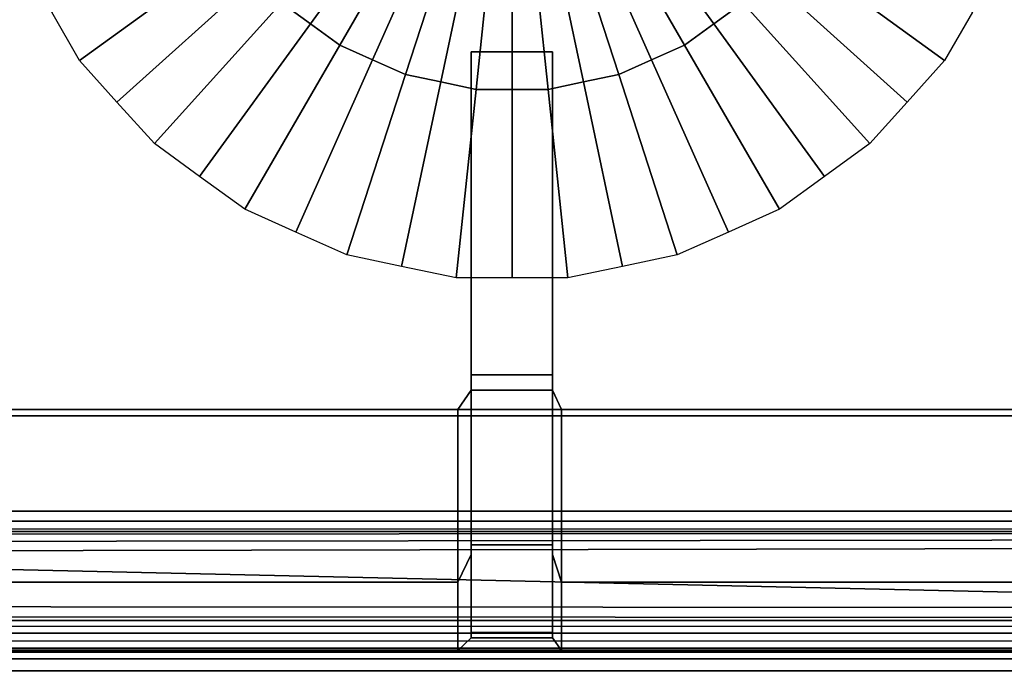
# Model space of a CAD drawing. Extents: x -11.5 to 11.5, y -9.9 to 10.6.
# Tile 22 of 33: x 4.2 to 8, y -6.4 to -3.9. Entities that reach past the tile are written whole.
import ezdxf

# ---------------------------------------------------------------- set-up
doc = ezdxf.new("R2010")
doc.units = 0
for name, color, linetype in [('CAST_IRON_-_PLATES_4', 27, 'CONTINUOUS'), ('GALVANIZED_METAL', 252, 'CONTINUOUS'), ('STAINLESS_STEEL', 251, 'CONTINUOUS')]:
    doc.layers.add(name, color=color, linetype=linetype)

msp = doc.modelspace()

# ---------------------------------------------------------------- linework, layer by layer
at = {"layer": 'CAST_IRON_-_PLATES_4'}
for points in [[(5.9393, -3.9894, 2.348), (6.2574, -3.9894, 2.348), (6.2574, -5.2511, 2.348), (5.9393, -5.2511, 2.348)], [(5.9393, -5.2511, 2.348), (5.9393, -5.3106, 1.9362), (5.9393, -3.9894, 2.0615), (5.9393, -3.9894, 2.348)], [(5.9393, -5.3106, 1.9362), (6.2574, -5.3106, 1.9362), (6.2574, -3.9894, 2.0615), (5.9393, -3.9894, 2.0615)], [(6.2574, -3.9894, 2.0615), (6.2574, -3.9894, 2.348), (5.9393, -3.9894, 2.348), (5.9393, -3.9894, 2.0615)], [(6.2574, -5.3106, 1.9362), (6.2574, -5.2511, 2.348), (6.2574, -3.9894, 2.348), (6.2574, -3.9894, 2.0615)], [(5.9393, -5.2511, 2.348), (6.2574, -5.2511, 2.348), (6.2574, -5.9153, 2.348), (5.9393, -5.9153, 2.348)], [(5.9393, -5.9153, 2.348), (5.9393, -5.9533, 1.9362), (5.9393, -5.3106, 1.9362), (5.9393, -5.2511, 2.348)], [(6.2574, -5.9533, 1.9362), (6.2574, -5.9153, 2.348), (6.2574, -5.2511, 2.348), (6.2574, -5.3106, 1.9362)], [(5.9393, -5.3106, 1.9362), (5.9393, -5.9533, 1.9362), (5.8876, -6.0612, 0.7707), (5.8876, -5.3865, 0.7708)], [(6.2574, -5.3106, 1.9362), (5.9393, -5.3106, 1.9362), (5.8876, -5.3865, 0.7708), (6.2919, -5.3865, 0.7708)], [(6.2574, -5.3106, 1.9362), (6.2919, -5.3865, 0.7708), (6.2919, -6.0612, 0.7707), (6.2574, -5.9533, 1.9362)], [(0.9104, -5.4109, 0.5503), (0.3272, -6.2107, 0.5502), (5.8876, -6.2107, 0.5502), (5.8876, -5.4109, 0.5503)], [(5.8876, -6.0612, 0.7707), (0.4052, -6.0612, 0.7707), (0.9106, -5.3865, 0.7708), (5.8876, -5.3865, 0.7708)], [(5.8876, -5.3865, 0.7708), (0.9106, -5.3865, 0.7708), (0.9104, -5.4109, 0.5503), (5.8876, -5.4109, 0.5503)], [(6.2919, -5.3865, 0.7708), (5.8876, -5.3865, 0.7708), (5.8876, -5.4109, 0.5503), (6.2919, -5.4109, 0.5503)], [(5.8876, -6.2107, 0.5502), (6.2919, -6.2107, 0.5502), (6.2919, -5.4109, 0.5503), (5.8876, -5.4109, 0.5503)], [(10.4427, -6.0612, 0.7707), (6.2919, -6.0612, 0.7707), (6.2919, -5.3865, 0.7708), (9.5996, -5.3865, 0.7708)], [(9.5996, -5.3865, 0.7708), (6.2919, -5.3865, 0.7708), (6.2919, -5.4109, 0.5503), (9.6168, -5.4109, 0.5503)], [(6.2919, -6.2107, 0.5502), (10.4452, -6.2107, 0.5502), (9.6168, -5.4109, 0.5503), (6.2919, -5.4109, 0.5503)], [(5.9393, -5.9153, 2.348), (6.2574, -5.9153, 2.348), (6.2574, -6.2581, 2.348), (5.9393, -6.2581, 2.348)], [(5.9393, -6.2581, 2.348), (5.9393, -6.2781, 1.9362), (5.9393, -5.9533, 1.9362), (5.9393, -5.9153, 2.348)], [(6.2574, -6.2781, 1.9362), (6.2574, -6.2581, 2.348), (6.2574, -5.9153, 2.348), (6.2574, -5.9533, 1.9362)], [(5.9393, -6.2781, 1.9362), (5.8876, -6.3282, 0.7553), (5.8876, -6.0612, 0.7707), (5.9393, -5.9533, 1.9362)], [(6.2574, -5.9533, 1.9362), (6.2919, -6.0612, 0.7707), (6.2919, -6.3282, 0.7553), (6.2574, -6.2781, 1.9362)], [(5.8876, -6.3282, 0.7553), (0.2265, -6.3282, 0.7553), (0.4052, -6.0612, 0.7707), (5.8876, -6.0612, 0.7707)], [(10.6271, -6.3282, 0.7553), (6.2919, -6.3282, 0.7553), (6.2919, -6.0612, 0.7707), (10.4427, -6.0612, 0.7707)], [(5.8876, -6.2107, 0.5502), (0.3272, -6.2107, 0.5502), (0.0742, -6.3349, 0.55), (5.8876, -6.3349, 0.55)], [(5.8876, -6.3349, 0.55), (6.2919, -6.3349, 0.55), (6.2919, -6.2107, 0.5502), (5.8876, -6.2107, 0.5502)], [(6.2919, -6.3349, 0.55), (10.8944, -6.3349, 0.55), (10.4452, -6.2107, 0.5502), (6.2919, -6.2107, 0.5502)], [(5.9393, -6.2581, 2.348), (6.2574, -6.2581, 2.348), (6.2574, -6.2781, 1.9362), (5.9393, -6.2781, 1.9362)], [(6.2574, -6.2781, 1.9362), (6.2919, -6.3282, 0.7553), (5.8876, -6.3282, 0.7553), (5.9393, -6.2781, 1.9362)], [(5.8876, -6.3349, 0.55), (0.0742, -6.3349, 0.55), (0.0852, -6.3273, 0.7078), (5.8876, -6.3273, 0.7078)], [(5.8876, -6.3273, 0.7078), (0.0852, -6.3273, 0.7078), (0.2265, -6.3282, 0.7553), (5.8876, -6.3282, 0.7553)], [(6.2919, -6.3273, 0.7078), (5.8876, -6.3273, 0.7078), (5.8876, -6.3282, 0.7553), (6.2919, -6.3282, 0.7553)], [(6.2919, -6.3349, 0.55), (5.8876, -6.3349, 0.55), (5.8876, -6.3273, 0.7078), (6.2919, -6.3273, 0.7078)], [(10.8114, -6.3273, 0.7077), (6.2919, -6.3273, 0.7078), (6.2919, -6.3282, 0.7553), (10.6271, -6.3282, 0.7553)], [(10.8944, -6.3349, 0.55), (6.2919, -6.3349, 0.55), (6.2919, -6.3273, 0.7078), (10.8114, -6.3273, 0.7077)]]:
    msp.add_3dface(points, dxfattribs=at)
at = {"layer": 'GALVANIZED_METAL'}
msp.add_3dface([(-10.8114, 9.0054, -1.7317), (-10.8114, -8.9641, -1.7317), (10.8114, -9.2996, -1.7317), (10.8114, 9.0054, -1.7317)], dxfattribs=at)
at = {"layer": 'STAINLESS_STEEL'}
for points in [[(10.1507, 9.5202, 0.249), (1.0867, -5.7839, 0.249), (0.5118, -5.2257, 0.249), (0.5118, 9.5207, 0.249)], [(10.1507, 9.5202, 0.249), (10.1507, -5.7839, 0.249), (1.0867, -5.7839, 0.249)], [(5.7319, -3.3018, 0.6659), (5.3118, -3.88, 0.6659), (5.1979, -3.7973, 0.6659), (5.6788, -3.2632, 0.6659)], [(6.5194, -3.2632, 0.6659), (7.0003, -3.7973, 0.6659), (6.8864, -3.88, 0.6659), (6.4663, -3.3018, 0.6659)], [(5.785, -3.3404, 0.6659), (5.4257, -3.9628, 0.6659), (5.3118, -3.88, 0.6659), (5.7319, -3.3018, 0.6659)], [(6.4663, -3.3018, 0.6659), (6.8864, -3.88, 0.6659), (6.7725, -3.9628, 0.6659), (6.4132, -3.3404, 0.6659)], [(5.845, -3.3671, 0.6659), (5.5543, -4.02, 0.6659), (5.4257, -3.9628, 0.6659), (5.785, -3.3404, 0.6659)], [(6.4132, -3.3404, 0.6659), (6.7725, -3.9628, 0.6659), (6.6439, -4.02, 0.6659), (6.3532, -3.3671, 0.6659)], [(5.905, -3.3938, 0.6659), (5.6829, -4.0773, 0.6659), (5.5543, -4.02, 0.6659), (5.845, -3.3671, 0.6659)], [(6.3532, -3.3671, 0.6659), (6.6439, -4.02, 0.6659), (6.5153, -4.0773, 0.6659), (6.2932, -3.3938, 0.6659)], [(5.9692, -3.4074, 0.6659), (5.8206, -4.1066, 0.6659), (5.6829, -4.0773, 0.6659), (5.905, -3.3938, 0.6659)], [(6.0334, -3.4211, 0.6659), (5.9583, -4.1358, 0.6659), (5.8206, -4.1066, 0.6659), (5.9692, -3.4074, 0.6659)], [(6.0991, -3.4211, 0.6659), (6.0991, -4.1358, 0.6659), (5.9583, -4.1358, 0.6659), (6.0334, -3.4211, 0.6659)], [(6.1647, -3.4211, 0.6659), (6.2399, -4.1358, 0.6659), (6.0991, -4.1358, 0.6659), (6.0991, -3.4211, 0.6659)], [(6.229, -3.4074, 0.6659), (6.3776, -4.1066, 0.6659), (6.2399, -4.1358, 0.6659), (6.1647, -3.4211, 0.6659)], [(6.2932, -3.3938, 0.6659), (6.5153, -4.0773, 0.6659), (6.3776, -4.1066, 0.6659), (6.229, -3.4074, 0.6659)], [(4.9391, -3.4661, 0.6659), (5.0095, -3.588, 0.6659), (4.41, -4.0236, 0.2626), (4.3009, -3.8346, 0.2626)], [(7.7882, -4.0236, 0.2626), (7.1887, -3.588, 0.6659), (7.2591, -3.4661, 0.6659), (7.8973, -3.8346, 0.2626)], [(4.41, -4.0236, 0.2626), (5.0095, -3.588, 0.6659), (5.1037, -3.6927, 0.6659), (4.556, -4.1858, 0.2626)], [(7.6421, -4.1858, 0.2626), (7.0945, -3.6927, 0.6659), (7.1887, -3.588, 0.6659), (7.7882, -4.0236, 0.2626)], [(5.1037, -3.6927, 0.6659), (5.1979, -3.7973, 0.6659), (4.702, -4.3479, 0.2626), (4.556, -4.1858, 0.2626)], [(7.6421, -4.1858, 0.2626), (7.4961, -4.3479, 0.2626), (7.0003, -3.7973, 0.6659), (7.0945, -3.6927, 0.6659)], [(5.1979, -3.7973, 0.6659), (5.3118, -3.88, 0.6659), (4.8786, -4.4762, 0.2626), (4.702, -4.3479, 0.2626)], [(6.8864, -3.88, 0.6659), (7.0003, -3.7973, 0.6659), (7.4961, -4.3479, 0.2626), (7.3196, -4.4762, 0.2626)], [(5.3118, -3.88, 0.6659), (5.4257, -3.9628, 0.6659), (5.0552, -4.6045, 0.2626), (4.8786, -4.4762, 0.2626)], [(6.7725, -3.9628, 0.6659), (6.8864, -3.88, 0.6659), (7.3196, -4.4762, 0.2626), (7.143, -4.6045, 0.2626)], [(5.5543, -4.02, 0.6659), (5.2545, -4.6933, 0.2626), (5.0552, -4.6045, 0.2626), (5.4257, -3.9628, 0.6659)], [(6.7725, -3.9628, 0.6659), (7.143, -4.6045, 0.2626), (6.9436, -4.6933, 0.2626), (6.6439, -4.02, 0.6659)], [(5.5543, -4.02, 0.6659), (5.6829, -4.0773, 0.6659), (5.4539, -4.782, 0.2626), (5.2545, -4.6933, 0.2626)], [(6.5153, -4.0773, 0.6659), (6.6439, -4.02, 0.6659), (6.9436, -4.6933, 0.2626), (6.7443, -4.782, 0.2626)], [(5.8206, -4.1066, 0.6659), (5.6674, -4.8274, 0.2626), (5.4539, -4.782, 0.2626), (5.6829, -4.0773, 0.6659)], [(5.8206, -4.1066, 0.6659), (5.9583, -4.1358, 0.6659), (5.8808, -4.8728, 0.2626), (5.6674, -4.8274, 0.2626)], [(6.2399, -4.1358, 0.6659), (6.3776, -4.1066, 0.6659), (6.5308, -4.8274, 0.2626), (6.3173, -4.8728, 0.2626)], [(6.3776, -4.1066, 0.6659), (6.5153, -4.0773, 0.6659), (6.7443, -4.782, 0.2626), (6.5308, -4.8274, 0.2626)], [(5.9583, -4.1358, 0.6659), (6.0991, -4.1358, 0.6659), (6.0991, -4.8728, 0.2626), (5.8808, -4.8728, 0.2626)], [(6.0991, -4.1358, 0.6659), (6.2399, -4.1358, 0.6659), (6.3173, -4.8728, 0.2626), (6.0991, -4.8728, 0.2626)], [(1.1099, -5.8229, 0.2592), (1.0867, -5.7839, 0.249), (10.1507, -5.7839, 0.249), (10.1507, -5.8229, 0.2592)], [(1.1281, -5.8534, 0.2898), (1.1099, -5.8229, 0.2592), (10.1507, -5.8229, 0.2592), (10.1507, -5.8535, 0.2898)], [(10.1507, -5.8637, 0.3287), (1.1341, -5.8636, 0.3287), (1.1281, -5.8534, 0.2898), (10.1507, -5.8535, 0.2898)], [(1.1341, -5.8636, 0.3733), (1.1341, -5.8636, 0.3287), (10.1507, -5.8637, 0.3287), (10.1507, -5.8637, 0.3733)], [(1.1341, -5.8636, 0.3733), (10.1507, -5.8637, 0.3733), (10.1809, -5.8714, 0.4137), (1.1341, -5.8738, 0.4123)], [(10.1809, -5.8714, 0.4137), (10.2516, -5.8944, 0.4432), (1.1341, -5.9044, 0.4429), (1.1341, -5.8738, 0.4123)], [(10.2516, -5.8944, 0.4432), (10.3414, -5.9259, 0.4531), (1.1341, -5.9433, 0.4531), (1.1341, -5.9044, 0.4429)], [(-1.1264, -5.9436, 0.4531), (1.1341, -5.9433, 0.4531), (10.7627, -6.1619, 0.4531), (-10.7862, -6.1478, 0.4531)], [(1.1341, -5.9433, 0.4531), (10.3414, -5.9259, 0.4531), (10.7627, -6.1619, 0.4531)], [(-10.7926, -6.1921, 0.4446), (-10.7862, -6.1478, 0.4531), (10.7627, -6.1619, 0.4531), (10.8244, -6.199, 0.4444)], [(-10.8034, -6.2321, 0.4192), (-10.7926, -6.1921, 0.4446), (10.8244, -6.199, 0.4444), (10.8735, -6.2342, 0.4186)], [(-10.8451, -6.2913, 0.3202), (-10.8164, -6.2601, 0.3819), (10.9011, -6.261, 0.3802), (10.9231, -6.2904, 0.3219)], [(10.9011, -6.261, 0.3802), (-10.8164, -6.2601, 0.3819), (-10.8034, -6.2321, 0.4192), (10.8735, -6.2342, 0.4186)], [(-10.8451, -6.2913, 0.3202), (10.9231, -6.2904, 0.3219), (10.947, -6.3193, 0.2833), (-10.8657, -6.3195, 0.2831)], [(10.947, -6.3193, 0.2833), (10.9848, -6.3605, 0.2576), (-10.88, -6.3611, 0.2575), (-10.8657, -6.3195, 0.2831)], [(10.9848, -6.3605, 0.2576), (11.0302, -6.407, 0.249), (-10.8847, -6.407, 0.249), (-10.88, -6.3611, 0.2575)], [(-10.8847, -6.407, 0.249), (11.0302, -6.407, 0.249), (11.3471, -9.7971, 0.249), (-11.3987, -9.7989, 0.249)]]:
    msp.add_3dface(points, dxfattribs=at)

doc.saveas('drawing.dxf')
